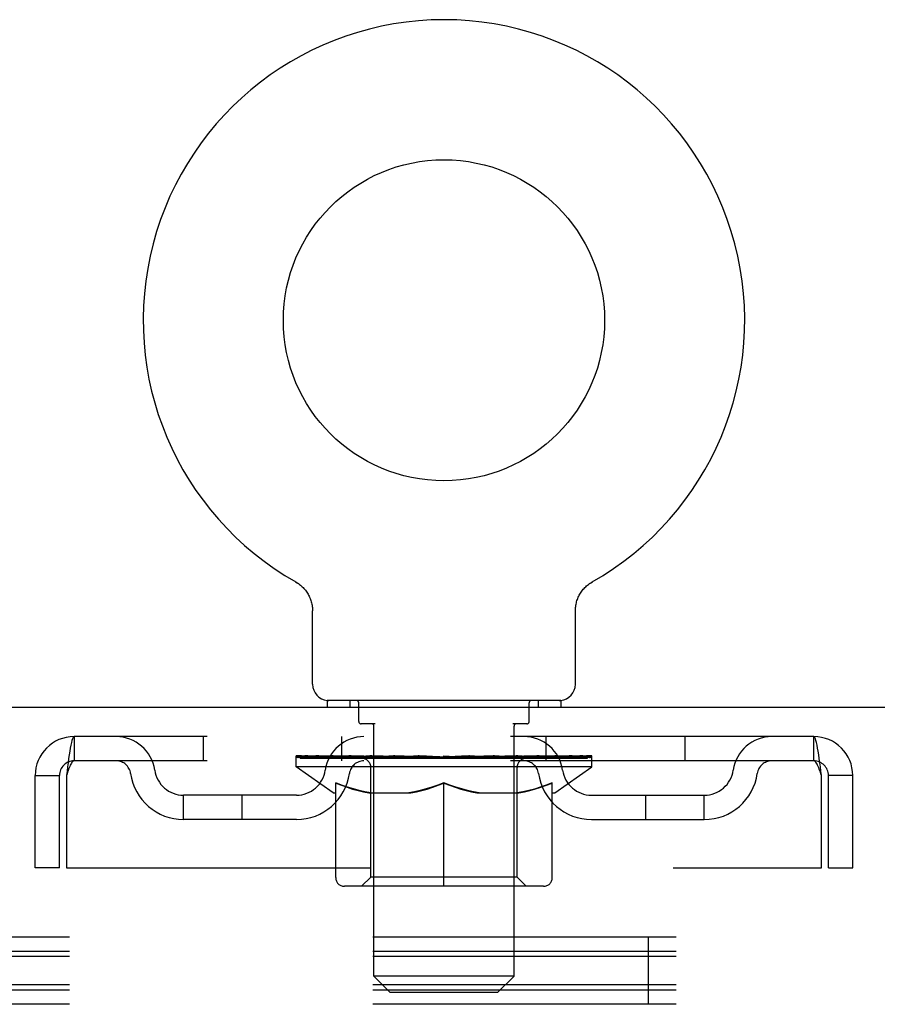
# Model space of a CAD drawing. Header units: inches. Extents: x 0 to 236, y 0 to 153.
# Tile 52 of 95: x 93.42 to 97.09, y 93.75 to 97.97. Entities that reach past the tile are written whole.
import ezdxf

# ---------------------------------------------------------------- set-up
doc = ezdxf.new("R2010")
doc.units = ezdxf.units.IN
doc.header["$LTSCALE"] = 12.986111
doc.header["$MEASUREMENT"] = 0
doc.linetypes.add('HIDDEN', pattern=[0.2, 0.1, -0.1])
doc.layers.get('0').update_dxf_attribs({"linetype": 'CONTINUOUS'})
doc.layers.add('DEFAULT_2', color=8, linetype='HIDDEN')

msp = doc.modelspace()

# ---------------------------------------------------------------- linework, layer by layer
at = {"color": 7, "linetype": 'Continuous'}
for p, q in [((94.6031, 95.5646), (94.603, 95.5647)), ((94.603, 95.5646), (94.6074, 95.5621)), ((94.6058, 95.5631), (94.6042, 95.564)), ((94.6074, 95.5621), (94.6117, 95.5593)), ((95.865, 95.5593), (95.8692, 95.5621)), ((95.865, 95.5594), (95.8663, 95.5602)), ((95.8692, 95.5621), (95.8736, 95.5646)), ((95.8724, 95.564), (95.8709, 95.5631)), ((95.8736, 95.5647), (95.8735, 95.5646)), ((94.6116, 95.5594), (94.6159, 95.5564)), ((94.6158, 95.5565), (94.6199, 95.5534)), ((94.6198, 95.5535), (94.6239, 95.5502)), ((94.6238, 95.5503), (94.6277, 95.5469)), ((94.6276, 95.547), (94.6315, 95.5435)), ((94.6313, 95.5436), (94.6351, 95.5399)), ((94.6349, 95.54), (94.6385, 95.5362)), ((94.6384, 95.5363), (94.6419, 95.5324)), ((94.6418, 95.5325), (94.6451, 95.5285)), ((94.645, 95.5286), (94.6482, 95.5244)), ((94.6481, 95.5245), (94.6511, 95.5203)), ((94.651, 95.5204), (94.6538, 95.516)), ((95.8228, 95.516), (95.8256, 95.5204)), ((95.8256, 95.5203), (95.8286, 95.5245)), ((95.8285, 95.5244), (95.8316, 95.5286)), ((95.8315, 95.5285), (95.8349, 95.5325)), ((95.8348, 95.5324), (95.8382, 95.5363)), ((95.8381, 95.5362), (95.8417, 95.54)), ((95.8416, 95.5399), (95.8453, 95.5436)), ((95.8452, 95.5435), (95.849, 95.547)), ((95.8489, 95.5469), (95.8529, 95.5503)), ((95.8527, 95.5502), (95.8568, 95.5535)), ((95.8567, 95.5534), (95.8609, 95.5565)), ((95.8608, 95.5564), (95.865, 95.5594)), ((94.6538, 95.5161), (94.6565, 95.5117)), ((94.6564, 95.5118), (94.6589, 95.5072)), ((94.6589, 95.5073), (94.6612, 95.5027)), ((94.6612, 95.5028), (94.6634, 95.4981)), ((94.6633, 95.4982), (94.6654, 95.4934)), ((94.6653, 95.4935), (94.6672, 95.4887)), ((94.6672, 95.4888), (94.6688, 95.4839)), ((94.6688, 95.484), (94.6703, 95.479)), ((95.805, 95.4741), (95.8063, 95.4791)), ((95.8063, 95.479), (95.8078, 95.484)), ((95.8078, 95.4839), (95.8095, 95.4888)), ((95.8095, 95.4887), (95.8113, 95.4935)), ((95.8113, 95.4934), (95.8133, 95.4982)), ((95.8133, 95.4981), (95.8154, 95.5028)), ((95.8154, 95.5027), (95.8178, 95.5073)), ((95.8177, 95.5072), (95.8202, 95.5118)), ((95.8202, 95.5117), (95.8229, 95.5161)), ((94.6716, 95.4742), (94.6727, 95.4692)), ((94.6727, 95.4692), (94.6737, 95.4642)), ((94.6737, 95.4643), (94.6745, 95.4592)), ((94.6745, 95.4592), (94.6751, 95.4542)), ((94.6758, 95.444), (94.6758, 95.4396)), ((94.6758, 95.1255), (94.6758, 95.4396)), ((95.8008, 95.1255), (95.8008, 95.4396)), ((95.8011, 95.4491), (95.8016, 95.4542)), ((95.8016, 95.4542), (95.8022, 95.4592)), ((95.8022, 95.4592), (95.8029, 95.4643)), ((95.8029, 95.4642), (95.8039, 95.4692)), ((95.8039, 95.4692), (95.805, 95.4742)), ((94.7383, 95.0565), (94.7383, 95.0265)), ((95.7383, 95.0565), (94.7383, 95.0565)), ((95.7383, 95.0565), (95.7383, 95.0265)), ((171.0508, 95.0265), (53.1758, 95.0265))]:
    msp.add_line(p, q, dxfattribs=at)
for points in [[(94.6703, 95.4791), (94.6716, 95.4741), (94.6727, 95.4692)], [(94.6751, 95.4542), (94.6755, 95.4491), (94.6758, 95.444)], [(95.8008, 95.4396), (95.8009, 95.444), (95.8011, 95.4491)], [(95.8008, 95.4396), (95.8009, 95.444), (95.8011, 95.4491)]]:
    msp.add_lwpolyline(points, dxfattribs=at)
msp.add_circle((95.2383, 96.6845), 0.6875, dxfattribs=at)
for centre, radius, start, end in [((95.2383, 96.6845), 1.2875, 299.5053, 240.4947), ((94.7448, 95.1255), 0.069, 180, 265), ((95.7318, 95.1255), 0.069, 275, 360)]:
    msp.add_arc(centre, radius, start, end, dxfattribs=at)
at = {"layer": 'DEFAULT_2', "color": 8, "linetype": 'HIDDEN'}
for p, q in [((94.6104, 95.5602), (94.6116, 95.5594)), ((94.8353, 95.0565), (94.8353, 95.0265)), ((95.6413, 95.0565), (95.6413, 95.0265)), ((94.8733, 94.9665), (94.8733, 95.0465)), ((95.6033, 94.9665), (95.6033, 95.0465)), ((94.9432, 94.9565), (94.8833, 94.9565)), ((94.9383, 93.8755), (94.9383, 94.9465)), ((95.5933, 94.9565), (95.5334, 94.9565)), ((95.5383, 93.8755), (95.5383, 94.9465)), ((93.6553, 94.9015), (93.6553, 94.7975)), ((96.8213, 94.9015), (93.6553, 94.9015)), ((94.2071, 94.9015), (94.2071, 94.7975)), ((94.8008, 94.7975), (94.8008, 94.9015)), ((95.6758, 94.7975), (95.6758, 94.9015)), ((96.2696, 94.9015), (96.2696, 94.7975)), ((96.8213, 94.7975), (96.8213, 94.9015)), ((94.6051, 94.7718), (94.6051, 94.8185)), ((94.6147, 94.8118), (94.6147, 94.8185)), ((94.6233, 94.8085), (94.6233, 94.8119)), ((94.6233, 94.8085), (95.8533, 94.8085)), ((94.6322, 94.8085), (94.6322, 94.8119)), ((94.6331, 94.8085), (94.6331, 94.8119)), ((94.6432, 94.8118), (94.6432, 94.8185)), ((94.6595, 94.8085), (94.6595, 94.8119)), ((94.6613, 94.8085), (94.6613, 94.8119)), ((94.6899, 94.8118), (94.6899, 94.8185)), ((94.7044, 94.8085), (94.7044, 94.8119)), ((94.7071, 94.8085), (94.7071, 94.8119)), ((94.9114, 94.8116), (94.7101, 94.8116)), ((94.7532, 94.8118), (94.7532, 94.8185)), ((94.7546, 94.8085), (94.7546, 94.8116)), ((94.7553, 94.8085), (94.7553, 94.8116)), ((94.7583, 94.8085), (94.7583, 94.8116)), ((94.7655, 94.8085), (94.7655, 94.8119)), ((94.7655, 94.8085), (94.7655, 94.8116)), ((94.769, 94.8085), (94.769, 94.8119)), ((94.7723, 94.8085), (94.7723, 94.8125)), ((94.7766, 94.8085), (94.7766, 94.8116)), ((94.7909, 94.8085), (94.7909, 94.8116)), ((94.809, 94.8085), (94.809, 94.8116)), ((94.8094, 94.8085), (94.8094, 94.8143)), ((94.8298, 94.8085), (94.8298, 94.8116)), ((94.8298, 94.8085), (94.8298, 94.8116)), ((94.8313, 94.8118), (94.8313, 94.8185)), ((94.8409, 94.8085), (94.8409, 94.8119)), ((94.8451, 94.8085), (94.8451, 94.8119)), ((94.8544, 94.8085), (94.8544, 94.8116)), ((94.8656, 94.8085), (94.8656, 94.8158)), ((94.8811, 94.8085), (94.8811, 94.8116)), ((94.8842, 94.8085), (94.8842, 94.8116)), ((94.9114, 94.8085), (94.9114, 94.8116)), ((94.9784, 94.8116), (94.9164, 94.8116)), ((94.9217, 94.8118), (94.9217, 94.8185)), ((94.9285, 94.8085), (94.9285, 94.8119)), ((94.9332, 94.8085), (94.9332, 94.8119)), ((94.9392, 94.8085), (94.9392, 94.8169)), ((94.9433, 94.8085), (94.9433, 94.8116)), ((94.9543, 94.8085), (94.9543, 94.8116)), ((94.9784, 94.8085), (94.9784, 94.8116)), ((95.0533, 94.8116), (94.9941, 94.8116)), ((95.0145, 94.8085), (95.0145, 94.8116)), ((95.0217, 94.8118), (95.0217, 94.8185)), ((95.0254, 94.8085), (95.0254, 94.8119)), ((95.0278, 94.8085), (95.0278, 94.8178)), ((95.0305, 94.8085), (95.0305, 94.8119)), ((95.038, 94.8085), (95.038, 94.8119)), ((95.0533, 94.8085), (95.0533, 94.8116)), ((95.1338, 94.8116), (95.0793, 94.8116)), ((95.0924, 94.8085), (95.0924, 94.8116)), ((95.1239, 94.8116), (95.2014, 94.8163)), ((95.1284, 94.8118), (95.1284, 94.8185)), ((95.1289, 94.8184), (95.1284, 94.8185)), ((95.1289, 94.8119), (95.1289, 94.8183)), ((95.1289, 94.8085), (95.1289, 94.8119)), ((95.1328, 94.8085), (95.1328, 94.8121)), ((95.1338, 94.8085), (95.1338, 94.8116)), ((95.1342, 94.8085), (95.1342, 94.8119)), ((95.1693, 94.8116), (95.2338, 94.8116)), ((95.1748, 94.8085), (95.1748, 94.8116)), ((95.1802, 94.8116), (95.1802, 94.815)), ((95.2014, 94.8116), (95.2014, 94.8163)), ((95.2175, 94.8085), (95.2175, 94.8116)), ((95.2358, 94.812), (95.2356, 94.8119)), ((95.2356, 94.8085), (95.2356, 94.8119)), ((95.2358, 94.8085), (95.2358, 94.8119)), ((95.2383, 94.8118), (95.2383, 94.8185)), ((95.2383, 94.8185), (95.3527, 94.8116)), ((95.2409, 94.812), (95.241, 94.8119)), ((95.2409, 94.8085), (95.2409, 94.8119)), ((95.241, 94.8085), (95.241, 94.8119)), ((95.2591, 94.8085), (95.2591, 94.8116)), ((95.2592, 94.8116), (95.3074, 94.8116)), ((95.3018, 94.8085), (95.3018, 94.8116)), ((95.3424, 94.8085), (95.3424, 94.8119)), ((95.3428, 94.8085), (95.3428, 94.8116)), ((95.3428, 94.8116), (95.3973, 94.8116)), ((95.3439, 94.8085), (95.3439, 94.8121)), ((95.3477, 94.8184), (95.3483, 94.8185)), ((95.3477, 94.8119), (95.3477, 94.8183)), ((95.3478, 94.8085), (95.3478, 94.8119)), ((95.3483, 94.8118), (95.3483, 94.8185)), ((95.3842, 94.8085), (95.3842, 94.8116)), ((95.4233, 94.8085), (95.4233, 94.8116)), ((95.4234, 94.8116), (95.4825, 94.8116)), ((95.4387, 94.8085), (95.4387, 94.8119)), ((95.4461, 94.8085), (95.4461, 94.8119)), ((95.4488, 94.8085), (95.4488, 94.8178)), ((95.4512, 94.8085), (95.4512, 94.8119)), ((95.4549, 94.8118), (95.4549, 94.8185)), ((95.4622, 94.8085), (95.4622, 94.8116)), ((95.4982, 94.8085), (95.4982, 94.8116)), ((95.4983, 94.8116), (95.5602, 94.8116)), ((95.5224, 94.8085), (95.5224, 94.8116)), ((95.5333, 94.8085), (95.5333, 94.8116)), ((95.5375, 94.8085), (95.5375, 94.8169)), ((95.5435, 94.8085), (95.5435, 94.8119)), ((95.5482, 94.8085), (95.5482, 94.8119)), ((95.555, 94.8118), (95.555, 94.8185)), ((95.5652, 94.8085), (95.5652, 94.8116)), ((95.5652, 94.8116), (95.7666, 94.8116)), ((95.5925, 94.8085), (95.5925, 94.8116)), ((95.5955, 94.8085), (95.5955, 94.8116)), ((95.611, 94.8085), (95.611, 94.8158)), ((95.6223, 94.8085), (95.6223, 94.8116)), ((95.6316, 94.8085), (95.6316, 94.8119)), ((95.6357, 94.8085), (95.6357, 94.8119)), ((95.6454, 94.8118), (95.6454, 94.8185)), ((95.6468, 94.8085), (95.6468, 94.8116)), ((95.6469, 94.8085), (95.6469, 94.8116)), ((95.6672, 94.8085), (95.6672, 94.8143)), ((95.6677, 94.8085), (95.6677, 94.8116)), ((95.6858, 94.8085), (95.6858, 94.8116)), ((95.7, 94.8085), (95.7, 94.8116)), ((95.7044, 94.8085), (95.7044, 94.8125)), ((95.7077, 94.8085), (95.7077, 94.8119)), ((95.7111, 94.8085), (95.7111, 94.8116)), ((95.7112, 94.8085), (95.7112, 94.8119)), ((95.7183, 94.8085), (95.7183, 94.8116)), ((95.7213, 94.8085), (95.7213, 94.8116)), ((95.7221, 94.8085), (95.7221, 94.8116)), ((95.7234, 94.8118), (95.7234, 94.8185)), ((95.7696, 94.8085), (95.7696, 94.8119)), ((95.7723, 94.8085), (95.7723, 94.8119)), ((95.7867, 94.8118), (95.7867, 94.8185)), ((95.8153, 94.8085), (95.8153, 94.8119)), ((95.8171, 94.8085), (95.8171, 94.8119)), ((95.8334, 94.8118), (95.8334, 94.8185)), ((95.8435, 94.8085), (95.8435, 94.8119)), ((95.8444, 94.8085), (95.8444, 94.8119)), ((95.8533, 94.8085), (95.8533, 94.8119)), ((95.862, 94.8118), (95.862, 94.8185)), ((95.8716, 94.7718), (95.8716, 94.8185)), ((96.8213, 94.7975), (93.6553, 94.7975)), ((94.7644, 94.6602), (94.6051, 94.7718)), ((95.8716, 94.7718), (94.6051, 94.7718)), ((94.9256, 94.3), (94.9256, 94.7687)), ((95.5511, 94.3), (95.5511, 94.7687)), ((95.7123, 94.6602), (95.8716, 94.7718)), ((93.4883, 94.339), (93.4883, 94.7345)), ((93.4883, 94.7345), (93.5923, 94.7345)), ((93.5923, 94.339), (93.5923, 94.7345)), ((93.6223, 94.7345), (93.6223, 94.339)), ((96.8543, 94.339), (96.8543, 94.7345)), ((96.8843, 94.339), (96.8843, 94.7345)), ((96.9883, 94.7345), (96.8843, 94.7345)), ((96.9883, 94.339), (96.9883, 94.7345)), ((94.7748, 94.2973), (94.7748, 94.7035)), ((95.2383, 94.2602), (95.2383, 94.704)), ((95.7018, 94.2973), (95.7018, 94.7035)), ((94.1238, 94.5465), (94.1238, 94.6505)), ((94.6067, 94.6505), (94.1238, 94.6505)), ((94.3738, 94.5465), (94.3738, 94.6505)), ((94.7644, 94.6602), (94.7748, 94.6602)), ((94.9172, 94.6602), (95.097, 94.6602)), ((95.3796, 94.6602), (95.5595, 94.6602)), ((95.7018, 94.6602), (95.7123, 94.6602)), ((95.8699, 94.6505), (96.3529, 94.6505)), ((96.1029, 94.5465), (96.1029, 94.6505)), ((96.3529, 94.5465), (96.3529, 94.6505)), ((94.6067, 94.5465), (94.1238, 94.5465)), ((95.8699, 94.5465), (96.3529, 94.5465)), ((93.5923, 94.339), (93.4883, 94.339)), ((93.6223, 94.339), (96.8543, 94.339)), ((96.8843, 94.339), (96.9883, 94.339)), ((94.9256, 94.3), (94.8857, 94.2602)), ((95.5511, 94.3), (94.9256, 94.3)), ((95.5511, 94.3), (95.5909, 94.2602)), ((95.6647, 94.2602), (94.8119, 94.2602)), ((135.1913, 94.0425), (53.1133, 94.0425)), ((96.1133, 93.7549), (96.1133, 94.0425)), ((135.1913, 93.9815), (53.1133, 93.9815)), ((135.1913, 93.9597), (53.1133, 93.9597)), ((95.0073, 93.8065), (94.9383, 93.8755)), ((95.5383, 93.8755), (94.9383, 93.8755)), ((95.4693, 93.8065), (95.5383, 93.8755)), ((135.1913, 93.8377), (53.1133, 93.8377)), ((135.1913, 93.8159), (53.1133, 93.8159)), ((95.0073, 93.8065), (95.4693, 93.8065)), ((135.1913, 93.7549), (53.1133, 93.7549))]:
    msp.add_line(p, q, dxfattribs=at)
for points in [[(93.6553, 94.9015), (93.653, 94.9005), (93.6506, 94.8973), (93.6482, 94.8921), (93.6459, 94.885), (93.6435, 94.8759), (93.6412, 94.8651), (93.6388, 94.8526), (93.6365, 94.8386), (93.6341, 94.8234), (93.6317, 94.807), (93.6294, 94.7897), (93.627, 94.7717), (93.6247, 94.7532), (93.6223, 94.7345)], [(96.8543, 94.7345), (96.852, 94.7532), (96.8496, 94.7717), (96.8472, 94.7897), (96.8449, 94.807), (96.8425, 94.8234), (96.8402, 94.8386), (96.8378, 94.8526), (96.8355, 94.8651), (96.8331, 94.8759), (96.8307, 94.885), (96.8284, 94.8921), (96.826, 94.8973), (96.8237, 94.9005), (96.8213, 94.9015)], [(93.6553, 94.7975), (93.653, 94.7971), (93.6506, 94.7959), (93.6482, 94.794), (93.6459, 94.7913), (93.6435, 94.7878), (93.6412, 94.7838), (93.6388, 94.779), (93.6365, 94.7738), (93.6341, 94.768), (93.6317, 94.7618), (93.6294, 94.7553), (93.627, 94.7485), (93.6247, 94.7416), (93.6223, 94.7345)], [(96.8543, 94.7345), (96.852, 94.7416), (96.8496, 94.7485), (96.8472, 94.7553), (96.8449, 94.7618), (96.8425, 94.768), (96.8402, 94.7738), (96.8378, 94.779), (96.8355, 94.7838), (96.8331, 94.7878), (96.8307, 94.7913), (96.8284, 94.794), (96.826, 94.7959), (96.8237, 94.7971), (96.8213, 94.7975)], [(94.9247, 94.6602), (94.9001, 94.6648), (94.8753, 94.6704), (94.8506, 94.6771), (94.8256, 94.6849), (94.8004, 94.6937), (94.7748, 94.7035)], [(94.7748, 94.7027), (94.7993, 94.6931), (94.8234, 94.6846), (94.8471, 94.677), (94.8706, 94.6705), (94.894, 94.6649), (94.9172, 94.6602)], [(95.2383, 94.704), (95.2123, 94.6939), (95.1867, 94.6849), (95.1616, 94.6771), (95.1367, 94.6704), (95.112, 94.6648), (95.0873, 94.6602)], [(95.097, 94.6602), (95.1203, 94.6649), (95.1436, 94.6705), (95.1669, 94.677), (95.1904, 94.6845), (95.2142, 94.6929), (95.2383, 94.7023)], [(95.3893, 94.6602), (95.3644, 94.6648), (95.3395, 94.6705), (95.3146, 94.6772), (95.2895, 94.6851), (95.2641, 94.694), (95.2383, 94.704)], [(95.2383, 94.7023), (95.2626, 94.6928), (95.2866, 94.6844), (95.3101, 94.6769), (95.3334, 94.6704), (95.3566, 94.6648), (95.3796, 94.6602)], [(95.7018, 94.7035), (95.676, 94.6936), (95.6506, 94.6847), (95.6257, 94.677), (95.601, 94.6703), (95.5764, 94.6647), (95.5519, 94.6602)], [(95.5595, 94.6602), (95.5829, 94.6649), (95.6064, 94.6705), (95.6299, 94.6771), (95.6536, 94.6847), (95.6776, 94.6932), (95.7018, 94.7027)]]:
    msp.add_lwpolyline(points, dxfattribs=at)
for centre, radius, start, end in [((94.7448, 95.1255), 0.069, 265, 270), ((94.8633, 95.0465), 0.01, 0, 90), ((95.6133, 95.0465), 0.01, 90, 180), ((95.7318, 95.1255), 0.069, 270, 275), ((94.8833, 94.9665), 0.01, 180, 270), ((94.9283, 94.9465), 0.01, 0, 90), ((95.5483, 94.9465), 0.01, 90, 180), ((95.5933, 94.9665), 0.01, 270, 360), ((93.6553, 94.7345), 0.167, 90, 180), ((93.8347, 94.7345), 0.167, 8.0716, 90), ((94.8958, 94.7345), 0.167, 90, 171.9284), ((95.5808, 94.7345), 0.167, 8.0716, 90), ((96.642, 94.7345), 0.167, 90, 171.9284), ((96.8213, 94.7345), 0.167, 0, 90), ((94.8857, 94.7687), 0.0398, 0, 90), ((95.5909, 94.7687), 0.0398, 90, 180), ((93.6553, 94.7345), 0.063, 90, 180), ((93.8351, 94.735), 0.0625, 7.9863, 90), ((94.8954, 94.735), 0.0625, 90, 172.0137), ((95.5813, 94.735), 0.0625, 7.9863, 90), ((96.6415, 94.735), 0.0625, 90, 172.0137), ((96.8213, 94.7345), 0.063, 0, 90), ((94.1238, 94.7755), 0.229, 187.9863, 270), ((94.1238, 94.7755), 0.125, 188.0716, 270), ((94.6067, 94.7755), 0.125, 270, 351.9284), ((94.6067, 94.7755), 0.229, 270, 352.0137), ((95.8699, 94.7755), 0.229, 187.9863, 270), ((95.8699, 94.7755), 0.125, 188.0716, 270), ((96.3529, 94.7755), 0.125, 270, 351.9284), ((96.3529, 94.7755), 0.229, 270, 352.0137), ((94.8119, 94.2973), 0.0371, 180, 270), ((95.6647, 94.2973), 0.0371, 270, 360)]:
    msp.add_arc(centre, radius, start, end, dxfattribs=at)
for centre, major_axis, ratio, start_param, end_param in [((95.2383, 94.8185), (0.6333, 0.0067), 0.05963, 2.96643, 3.140963), ((94.5852, 94.8066), (0.1981, 0), 0.060556, 0.430652, 1.470503), ((95.2383, 94.8185), (0.6333, 0), 0.060556, -3.141593, -2.96706), ((94.5852, 94.7999), (0.1981, 0.0021), 0.05963, 1.376596, 1.469874), ((95.2383, 94.8185), (0.6333, 0.0132), 0.05688, 2.791345, 2.965878), ((94.5609, 94.8066), (0.1981, 0.0021), 0.05963, 0.25549, 1.295341), ((94.6294, 94.8066), (0.1981, -0.0021), 0.05963, 0.605815, 1.645666), ((95.2383, 94.8185), (0.6333, -0.0067), 0.05963, -2.96643, -2.791898), ((94.6294, 94.7999), (0.1981, 0), 0.060556, 1.551758, 1.645036), ((94.5609, 94.7999), (0.1981, 0.0041), 0.05688, 1.20151, 1.294789), ((94.6306, 94.8022), (0.1643, 0.0017), 0.05963, 1.065228, 1.614276), ((94.6108, 94.8022), (0.1643, 0.0034), 0.05688, 0.890143, 1.43919), ((94.6688, 94.8022), (0.1643, 0), 0.060556, 1.240391, 1.789438), ((95.2383, 94.8185), (0.6333, 0.0192), 0.052395, 2.616403, 2.790936), ((94.5572, 94.8066), (0.1981, 0.0041), 0.05688, 0.080405, 1.120256), ((94.692, 94.8066), (0.1981, -0.0041), 0.05688, 0.7809, 1.820751), ((95.2383, 94.8185), (0.6333, -0.0132), 0.05688, -2.791345, -2.616812), ((94.692, 94.7999), (0.1981, -0.0021), 0.05963, 1.72692, 1.820198), ((94.5572, 94.7999), (0.1981, 0.006), 0.052395, 1.026568, 1.119847), ((94.6102, 94.8022), (0.1643, 0.005), 0.052395, 0.715201, 1.264248), ((94.7243, 94.8022), (0.1643, -0.0017), 0.05963, 1.415553, 1.9646), ((95.2383, 94.8185), (0.6333, 0.0247), 0.046319, 2.441654, 2.616187), ((94.7713, 94.8066), (0.1981, -0.006), 0.052395, 0.955842, 1.995693), ((95.2383, 94.8185), (0.6333, -0.0192), 0.052395, -2.616403, -2.44187), ((94.5741, 94.8066), (0.1981, 0.006), 0.052395, -0.094537, 0.945314), ((94.7713, 94.7999), (0.1981, -0.0041), 0.05688, 1.902006, 1.995284), ((94.5741, 94.7999), (0.1981, 0.0077), 0.046319, 0.851819, 0.945098), ((94.6286, 94.8022), (0.1643, 0.0064), 0.046319, 0.540452, 1.089499), ((94.7954, 94.8022), (0.1643, -0.0034), 0.05688, 1.590638, 2.139686), ((95.2383, 94.8185), (0.6333, 0.0294), 0.038841, 2.267123, 2.441656), ((94.8647, 94.8066), (0.1981, -0.0077), 0.046319, 1.130591, 2.170442), ((94.6113, 94.8066), (0.1981, 0.0077), 0.046319, -0.269286, 0.770565), ((95.2383, 94.8185), (0.6333, -0.0247), 0.046319, -2.441654, -2.267121), ((94.8647, 94.7999), (0.1981, -0.006), 0.052395, 2.076947, 2.170226), ((94.6113, 94.7999), (0.1981, 0.0092), 0.038841, 0.677289, 0.770567), ((94.6655, 94.8022), (0.1643, 0.0076), 0.038841, 0.365921, 0.914969), ((94.88, 94.8022), (0.1643, -0.005), 0.052395, 1.76558, 2.314627), ((95.2383, 94.8185), (0.6333, 0.0332), 0.030195, 2.09281, 2.267343), ((94.9695, 94.8066), (0.1981, -0.0092), 0.038841, 1.305122, 2.344973), ((94.6675, 94.8066), (0.1981, 0.0092), 0.038841, -0.443817, 0.596034), ((95.2383, 94.8185), (0.6333, -0.0294), 0.038841, -2.267123, -2.092591), ((94.9695, 94.7999), (0.1981, -0.0077), 0.046319, 2.251696, 2.344975), ((94.6675, 94.7999), (0.1981, 0.0104), 0.030195, 0.502975, 0.596254), ((94.7199, 94.8022), (0.1643, 0.0086), 0.030195, 0.191608, 0.740655), ((94.9755, 94.8022), (0.1643, -0.0064), 0.046319, 1.940329, 2.489376), ((94.741, 94.8066), (0.1981, 0.0104), 0.030195, -0.61813, 0.421721), ((95.2383, 94.8185), (0.6333, 0.0361), 0.020645, 1.918687, 2.09322), ((95.0825, 94.8066), (0.1981, -0.0104), 0.030195, 1.479435, 2.519286), ((95.2383, 94.8185), (0.6333, -0.0332), 0.030195, -2.09281, -1.918277), ((95.0825, 94.7999), (0.1981, -0.0092), 0.038841, 2.426227, 2.519505), ((94.741, 94.7999), (0.1981, 0.0113), 0.020645, 0.328852, 0.422131), ((94.79, 94.8022), (0.1643, 0.0094), 0.020645, 0.017485, 0.566532), ((95.0789, 94.8022), (0.1643, -0.0076), 0.038841, 2.11486, 2.663907), ((94.8297, 94.8066), (0.1981, 0.0113), 0.020645, -0.792253, 0.247598), ((95.2383, 94.8185), (0.6333, 0.0378), 0.010478, 1.744704, 1.919237), ((95.2002, 94.8066), (0.1981, -0.0113), 0.020645, 1.653558, 2.693409), ((95.2383, 94.8185), (0.6333, -0.0361), 0.020645, -1.918687, -1.744154), ((95.2002, 94.7999), (0.1981, -0.0104), 0.030195, 2.60054, 2.693819), ((94.8297, 94.7999), (0.1981, 0.0118), 0.010478, 0.154869, 0.248148), ((94.8737, 94.8022), (0.1643, 0.0098), 0.010478, 6.126688, 6.675735), ((95.1872, 94.8022), (0.1643, -0.0086), 0.030195, 2.289173, 2.83822), ((94.9308, 94.8066), (0.1981, 0.0118), 0.010478, -0.966236, -0.000846), ((95.3191, 94.8066), (0.1981, -0.0118), 0.010478, 1.827541, 2.867392), ((95.2383, 94.8185), (0.6333, -0.0378), 0.010478, -1.744704, -1.570171), ((95.3191, 94.7999), (0.1981, -0.0113), 0.020645, 2.774664, 2.867942), ((95.2971, 94.8022), (0.1643, -0.0094), 0.020645, 2.463296, 3.012344), ((95.1576, 94.8066), (0.1981, 0.0118), 0.010478, 0.274201, 1.314052), ((95.0715, 94.8022), (0.1643, 0.0098), 0.010478, -0.000298, 0.504314), ((95.0412, 94.7999), (0.1981, 0.0118), 0.010478, 0.192946, 0.399283), ((95.2383, 94.8185), (0.6333, 0.0378), 0.010478, -1.578586, -1.396888), ((95.4355, 94.7999), (0.1981, -0.0118), 0.010478, 2.948646, 3.041925), ((95.4052, 94.8022), (0.1643, -0.0098), 0.010478, 2.637279, 3.142076), ((95.2764, 94.8066), (0.1981, 0.0113), 0.020645, 0.448184, 1.488034), ((95.1796, 94.8022), (0.1643, 0.0094), 0.020645, 0.129249, 0.678296), ((95.1576, 94.7999), (0.1981, 0.0113), 0.020645, 0.273651, 0.366929), ((95.5459, 94.8066), (0.1981, -0.0118), 0.010478, -3.140747, -2.175357), ((95.2383, 94.8185), (0.6333, 0.0361), 0.020645, -1.397439, -1.222906), ((95.2383, 94.8185), (0.6333, -0.0378), 0.010478, 1.222355, 1.396888), ((95.3941, 94.8066), (0.1981, 0.0104), 0.030195, 0.622307, 1.662158), ((95.2894, 94.8022), (0.1643, 0.0086), 0.030195, 0.303372, 0.852419), ((95.603, 94.8022), (0.1643, -0.0098), 0.010478, 2.749043, 3.29809), ((95.647, 94.8066), (0.1981, -0.0113), 0.020645, 2.893995, 3.933846), ((95.2764, 94.7999), (0.1981, 0.0104), 0.030195, 0.447774, 0.541052), ((95.647, 94.7999), (0.1981, -0.0118), 0.010478, 2.893445, 2.986723), ((95.5071, 94.8066), (0.1981, 0.0092), 0.038841, 0.79662, 1.836471), ((95.2383, 94.8185), (0.6333, 0.0332), 0.030195, -1.223315, -1.048783), ((95.2383, 94.8185), (0.6333, -0.0361), 0.020645, 1.048373, 1.222906), ((95.3977, 94.8022), (0.1643, 0.0076), 0.038841, 0.477686, 1.026733), ((95.6867, 94.8022), (0.1643, -0.0094), 0.020645, 2.57506, 3.124108), ((95.7356, 94.8066), (0.1981, -0.0104), 0.030195, 2.719872, 3.759723), ((95.6119, 94.8066), (0.1981, 0.0077), 0.046319, 0.971151, 2.011002), ((95.3941, 94.7999), (0.1981, 0.0092), 0.038841, 0.622087, 0.715366), ((95.7356, 94.7999), (0.1981, -0.0113), 0.020645, 2.719462, 2.812741), ((95.2383, 94.8185), (0.6333, 0.0294), 0.038841, -1.049002, -0.874469), ((95.2383, 94.8185), (0.6333, -0.0332), 0.030195, 0.87425, 1.048783), ((95.5012, 94.8022), (0.1643, 0.0064), 0.046319, 0.652216, 1.201263), ((95.7053, 94.8066), (0.1981, 0.006), 0.052395, 1.1459, 2.185751), ((95.7568, 94.8022), (0.1643, -0.0086), 0.030195, 2.400937, 2.949985), ((95.8091, 94.8066), (0.1981, -0.0092), 0.038841, 2.545558, 3.585409), ((95.5966, 94.8022), (0.1643, 0.005), 0.052395, 0.826965, 1.376012), ((95.5071, 94.7999), (0.1981, 0.0077), 0.046319, 0.796618, 0.889896), ((95.8091, 94.7999), (0.1981, -0.0104), 0.030195, 2.545339, 2.638617), ((95.7846, 94.8066), (0.1981, 0.0041), 0.05688, 1.320842, 2.360692), ((95.2383, 94.8185), (0.6333, 0.0247), 0.046319, -0.874471, -0.699939), ((95.2383, 94.8185), (0.6333, -0.0294), 0.038841, 0.699936, 0.874469), ((95.8653, 94.8066), (0.1981, -0.0077), 0.046319, 2.371028, 3.410879), ((95.8111, 94.8022), (0.1643, -0.0076), 0.038841, 2.226624, 2.775671), ((95.8473, 94.8066), (0.1981, 0.0021), 0.05963, 1.495927, 2.535778), ((95.6812, 94.8022), (0.1643, 0.0034), 0.05688, 1.001907, 1.550954), ((95.9025, 94.8066), (0.1981, -0.006), 0.052395, 2.196279, 3.23613), ((95.8481, 94.8022), (0.1643, -0.0064), 0.046319, 2.052093, 2.601141), ((95.6119, 94.7999), (0.1981, 0.006), 0.052395, 0.971367, 1.064645), ((95.8653, 94.7999), (0.1981, -0.0092), 0.038841, 2.371026, 2.464304), ((95.8914, 94.8066), (0.1981, 0), 0.060556, 1.671089, 2.71094), ((95.9195, 94.8066), (0.1981, -0.0041), 0.05688, 2.021337, 3.061188), ((95.2383, 94.8185), (0.6333, 0.0192), 0.052395, -0.699723, -0.52519), ((95.2383, 94.8185), (0.6333, -0.0247), 0.046319, 0.525406, 0.699939), ((95.9157, 94.8066), (0.1981, -0.0021), 0.05963, 1.846251, 2.886102), ((95.7523, 94.8022), (0.1643, 0.0017), 0.05963, 1.176993, 1.72604), ((95.8665, 94.8022), (0.1643, -0.005), 0.052395, 1.877344, 2.426392), ((95.8079, 94.8022), (0.1643, 0), 0.060556, 1.352155, 1.901202), ((95.8658, 94.8022), (0.1643, -0.0034), 0.05688, 1.702402, 2.25145), ((95.8461, 94.8022), (0.1643, -0.0017), 0.05963, 1.527317, 2.076364), ((95.7053, 94.7999), (0.1981, 0.0041), 0.05688, 1.146309, 1.239587), ((95.9025, 94.7999), (0.1981, -0.0077), 0.046319, 2.196495, 2.289773), ((95.2383, 94.8185), (0.6333, 0.0132), 0.05688, -0.524781, -0.350248), ((95.2383, 94.8185), (0.6333, -0.0192), 0.052395, 0.350657, 0.52519), ((95.7846, 94.7999), (0.1981, 0.0021), 0.05963, 1.321394, 1.414673), ((95.9195, 94.7999), (0.1981, -0.006), 0.052395, 2.021746, 2.115024), ((95.2383, 94.8185), (0.6333, 0.0067), 0.05963, -0.349695, -0.175162), ((95.2383, 94.8185), (0.6333, -0.0132), 0.05688, 0.175715, 0.350248), ((95.8473, 94.7999), (0.1981, 0), 0.060556, 1.496556, 1.589835), ((95.9157, 94.7999), (0.1981, -0.0041), 0.05688, 1.846804, 1.940083), ((95.8914, 94.7999), (0.1981, -0.0021), 0.05963, 1.671719, 1.764997), ((95.2383, 94.8185), (0.6333, 0), 0.060556, -0.174533, 0), ((95.2383, 94.8185), (0.6333, -0.0067), 0.05963, 0.000629, 0.175162)]:
    msp.add_ellipse(centre, major_axis=major_axis, ratio=ratio, start_param=start_param, end_param=end_param, dxfattribs=at)

doc.saveas('drawing.dxf')
